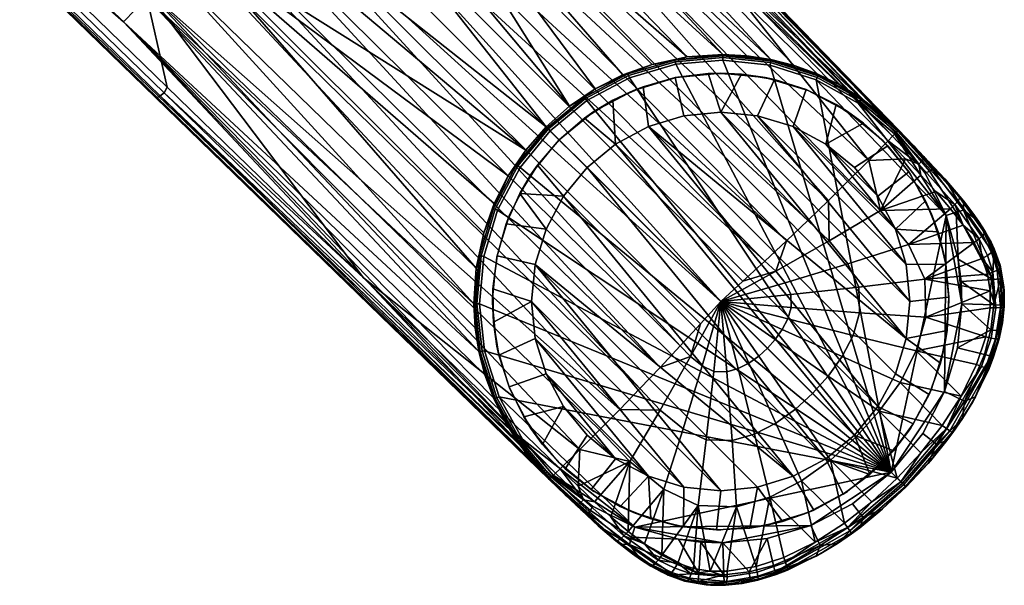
# Model space of a CAD drawing. Header units: millimetres. Extents: x -341 to 341, y -297 to 454.
# Tile 41 of 211: x 222 to 297, y -297 to -254. Entities that reach past the tile are written whole.
import ezdxf

# ---------------------------------------------------------------- set-up
doc = ezdxf.new("R2010")
doc.units = ezdxf.units.MM
doc.layers.add('RIM nozky', color=250, linetype='Continuous')
doc.layers.add('RIM podnoz', color=7, linetype='Continuous')

msp = doc.modelspace()

# ---------------------------------------------------------------- meshes
at = {"layer": 'RIM nozky'}
mesh = msp.add_polyface(dxfattribs=at)
corners = [(265.414, -265.413), (263.61, -267.611), (261.622, -265.226, 3), (263.292, -263.292, 3), (259.21, -269.715, 3), (260.252, -267.382, 3), (262.271, -270.118), (261.445, -272.838), (261.167, -275.667), (258.193, -274.708, 3), (258.519, -272.174, 3), (258.239, -277.262, 3), (290.167, -275.667), (289.888, -272.838), (292.931, -272.803, 3), (293.164, -275.347, 3), (289.062, -270.118), (292.33, -270.32, 3), (287.723, -267.611), (290.083, -265.746, 3), (291.374, -267.95, 3), (285.92, -265.413), (283.722, -263.61), (286.613, -262.013, 3), (288.484, -263.752, 3), (281.215, -262.27), (282.216, -259.438, 3), (284.509, -260.565, 3), (278.495, -261.445), (275.667, -261.167), (277.263, -258.24, 3), (279.783, -258.657, 3), (272.838, -261.445), (270.118, -262.27), (269.715, -259.21, 3), (272.174, -258.519, 3), (267.611, -263.61), (267.382, -260.252, 3), (274.708, -258.193, 3), (265.226, -261.622, 3), (289.062, -281.215), (287.723, -283.722), (270.118, -262.27), (289.888, -278.495), (281.215, -262.27), (289.062, -270.118), (289.888, -272.838), (290.167, -275.667), (278.495, -261.445), (275.667, -261.167), (285.92, -285.92), (283.722, -287.723), (265.414, -265.413), (283.722, -263.61), (287.723, -267.611), (272.838, -261.445), (267.611, -263.61), (263.61, -267.611), (285.92, -265.413), (263.292, -263.292, 3), (263.292, -263.292, 6), (265.944, -261.116, 6), (265.226, -261.622, 3), (268.97, -259.499, 6), (269.715, -259.21, 3), (267.382, -260.252, 3), (272.174, -258.519, 3), (272.252, -258.503, 6), (275.667, -258.167, 6), (274.708, -258.193, 3), (279.081, -258.503, 6), (279.783, -258.657, 3), (277.263, -258.24, 3), (282.363, -259.499, 6), (282.216, -259.438, 3), (285.389, -261.116, 6), (286.613, -262.013, 3), (284.509, -260.565, 3), (288.484, -263.752, 3), (288.041, -263.292, 6), (290.217, -265.944, 6), (290.083, -265.746, 3), (291.834, -268.97, 6), (291.374, -267.95, 3), (292.83, -272.252, 6), (292.931, -272.803, 3), (292.33, -270.32, 3), (293.167, -275.667, 6), (293.164, -275.347, 3), (258.193, -274.708, 3), (258.167, -275.667, 6), (258.503, -272.252, 6), (258.519, -272.174, 3), (259.499, -268.97, 6), (259.21, -269.715, 3), (261.622, -265.226, 3), (260.252, -267.382, 3), (261.116, -265.944, 6)]
mesh.append_faces([[corners[k] for k in face] for face in [(0, 1, 2, 3), (4, 5, 6, 6), (5, 1, 6, 6), (7, 8, 9, 10), (1, 5, 2, 2), (6, 7, 10, 4), (8, 11, 9, 9), (12, 13, 14, 15), (13, 16, 17, 14), (16, 18, 19, 20), (21, 22, 23, 24), (22, 25, 26, 27), (18, 21, 24, 19), (28, 29, 30, 31), (32, 33, 34, 35), (33, 36, 37, 34), (29, 32, 35, 38), (25, 28, 31, 26), (36, 0, 3, 39), (16, 20, 17, 17), (29, 38, 30, 30), (36, 39, 37, 37), (27, 23, 22, 22), (40, 41, 42, 42), (40, 42, 43, 43), (44, 45, 46, 46), (46, 47, 48, 48), (43, 49, 47, 47), (50, 51, 52, 52), (53, 54, 45, 45), (45, 44, 53, 53), (44, 46, 48, 48), (47, 49, 48, 48), (55, 43, 42, 42), (56, 42, 41, 41), (43, 55, 49, 49), (50, 52, 56, 56), (51, 57, 52, 52), (53, 58, 54, 54), (59, 60, 61, 62), (63, 64, 65, 65), (61, 65, 62, 62), (66, 67, 68, 69), (70, 71, 72, 72), (71, 70, 73, 74), (68, 72, 69, 69), (64, 63, 67, 66), (75, 76, 77, 77), (78, 79, 80, 81), (81, 80, 82, 83), (79, 78, 76, 76), (84, 85, 86, 86), (85, 84, 87, 88), (82, 86, 83, 83), (74, 73, 75, 77), (61, 63, 65, 65), (70, 72, 68, 68), (79, 76, 75, 75), (82, 84, 86, 86), (89, 90, 91, 92), (92, 91, 93, 94), (95, 96, 97, 97), (95, 97, 60, 59), (97, 96, 94, 93)]])
mesh = msp.add_polyface(dxfattribs=at)
corners = [(261.167, -275.667), (261.445, -278.495), (258.657, -279.783, 3), (258.239, -277.262, 3), (262.271, -281.215), (259.438, -282.216, 3), (263.61, -283.722), (265.414, -285.92), (263.752, -288.485, 3), (262.013, -286.613, 3), (267.611, -287.723), (265.746, -290.083, 3), (260.564, -284.509, 3), (270.118, -289.063), (272.838, -289.888), (272.803, -292.931, 3), (270.319, -292.33, 3), (275.667, -290.167), (278.495, -289.888), (277.898, -293.024, 3), (275.347, -293.164, 3), (281.215, -289.063), (282.804, -291.645, 3), (280.401, -292.514, 3), (267.95, -291.374, 3), (283.722, -287.723), (285.054, -290.435, 3), (287.104, -288.911, 3), (285.92, -285.92), (287.723, -283.722), (290.436, -285.054, 3), (288.911, -287.105, 3), (289.062, -281.215), (291.645, -282.804, 3), (289.888, -278.495), (290.167, -275.667), (293.164, -275.347, 3), (293.023, -277.898, 3), (292.514, -280.401, 3), (285.92, -285.92), (267.611, -263.61), (287.723, -283.722), (275.667, -290.167), (261.445, -272.838), (278.495, -289.888), (272.838, -289.888), (261.167, -275.667), (281.215, -289.063), (270.118, -289.063), (267.611, -287.723), (262.271, -281.215), (265.414, -285.92), (263.61, -283.722), (261.445, -278.495), (283.722, -287.723), (263.61, -267.611), (262.271, -270.118), (293.164, -275.347, 3), (293.167, -275.667, 6), (292.83, -279.081, 6), (293.023, -277.898, 3), (292.514, -280.401, 3), (291.645, -282.804, 3), (291.834, -282.364, 6), (290.217, -285.389, 6), (290.436, -285.054, 3), (288.911, -287.105, 3), (288.041, -288.041, 6), (287.104, -288.911, 3), (285.389, -290.217, 6), (285.054, -290.435, 3), (282.363, -291.834, 6), (280.401, -292.514, 3), (282.804, -291.645, 3), (277.898, -293.024, 3), (279.081, -292.83, 6), (275.667, -293.167, 6), (275.347, -293.164, 3), (272.252, -292.83, 6), (270.319, -292.33, 3), (272.803, -292.931, 3), (268.97, -291.834, 6), (267.95, -291.374, 3), (265.746, -290.083, 3), (265.944, -290.217, 6), (263.292, -288.041, 6), (263.752, -288.485, 3), (261.116, -285.389, 6), (260.564, -284.509, 3), (262.013, -286.613, 3), (259.499, -282.364, 6), (259.438, -282.216, 3), (258.503, -279.081, 6), (258.239, -277.262, 3), (258.657, -279.783, 3), (258.167, -275.667, 6), (258.193, -274.708, 3)]
mesh.append_faces([[corners[k] for k in face] for face in [(0, 1, 2, 3), (1, 4, 5, 2), (6, 7, 8, 9), (7, 10, 11, 8), (4, 6, 12, 5), (13, 14, 15, 16), (17, 18, 19, 20), (18, 21, 22, 23), (14, 17, 20, 15), (10, 13, 24, 11), (21, 25, 26, 22), (6, 9, 12, 12), (16, 24, 13, 13), (18, 23, 19, 19), (25, 27, 26, 26), (27, 25, 28, 28), (28, 29, 30, 31), (29, 32, 33, 30), (34, 35, 36, 37), (32, 34, 38, 33), (27, 28, 31, 31), (37, 38, 34, 34), (39, 40, 41, 41), (42, 43, 44, 44), (45, 46, 42, 42), (47, 44, 43, 43), (48, 49, 50, 50), (49, 51, 52, 52), (45, 48, 53, 53), (54, 47, 55, 55), (53, 48, 50, 50), (50, 49, 52, 52), (53, 46, 45, 45), (43, 56, 47, 47), (46, 43, 42, 42), (56, 55, 47, 47), (57, 58, 59, 60), (59, 61, 60, 60), (62, 63, 64, 65), (66, 65, 64, 64), (63, 62, 61, 59), (64, 67, 66, 66), (68, 67, 69, 70), (71, 72, 73, 73), (70, 69, 71, 73), (74, 75, 76, 77), (78, 79, 80, 80), (81, 82, 79, 79), (77, 76, 78, 80), (75, 74, 72, 72), (83, 84, 85, 86), (87, 88, 89, 89), (88, 87, 90, 91), (85, 89, 86, 86), (92, 93, 94, 94), (95, 96, 93, 93), (91, 90, 92, 94), (82, 81, 84, 83), (75, 72, 71, 71), (81, 79, 78, 78), (87, 89, 85, 85), (92, 95, 93, 93), (66, 67, 68, 68)]])
at = {"layer": 'RIM podnoz'}
mesh = msp.add_polyface(dxfattribs=at)
corners = [(260.713, -264.083, 13.698), (235.009, -247.934, 17.634), (200.969, -213.908, 24.036), (262.291, -262.291, 13.718), (213.908, -200.969, 24.036), (264.083, -260.713, 13.698), (247.934, -235.009, 17.634), (202.501, -230.649, 38.816), (172.322, -201.382, 45.017), (172.09, -201.508, 44.482), (202.272, -230.772, 38.285), (202.821, -230.411, 39.252), (172.648, -201.139, 45.455), (202.157, -230.772, 37.731), (171.974, -201.51, 43.922), (203.065, -229.977, 39.571), (187.992, -215.348, 42.669), (218.138, -244.606, 36.473), (199.635, -213.736, 44.565), (196.788, -217.677, 43.18), (231.501, -251.67, 35.997), (234.489, -248.123, 37.328), (202.643, -209.745, 45.445), (236.033, -246.309, 37.81), (237.603, -244.476, 38.164), (204.194, -207.75, 45.687), (239.191, -242.634, 38.388), (228.252, -228.252, 41.098), (251.959, -251.959, 36.146), (193.535, -222.412, 29.811), (232.34, -260.035, 31.541), (259.917, -232.679, 32.616), (260.036, -232.454, 32.09), (230.772, -202.272, 38.285), (230.649, -202.501, 38.816), (259.684, -232.992, 33.05), (230.411, -202.821, 39.252), (260.035, -232.34, 31.541), (230.772, -202.157, 37.731), (244.606, -218.138, 36.473), (259.236, -233.211, 33.375), (273.865, -248.283, 30.277), (213.736, -199.635, 44.565), (248.123, -234.489, 37.328), (251.67, -231.501, 35.997), (217.677, -196.788, 43.18), (209.745, -202.643, 45.445), (244.476, -237.603, 38.164), (246.309, -236.033, 37.81), (207.75, -204.194, 45.687), (242.634, -239.191, 38.388), (289.225, -262.45, 15.634), (222.412, -193.535, 29.811), (197.596, -218.927, 26.242), (231.673, -252.38, 19.632), (229.879, -254.25, 21.046), (195.638, -220.875, 27.868), (199.382, -216.592, 24.959), (233.39, -250.266, 18.491), (193.535, -222.412, 29.811), (200.969, -213.908, 24.036), (235.009, -247.934, 17.634), (216.592, -199.382, 24.959), (218.927, -197.596, 26.242), (252.38, -231.673, 19.632), (250.266, -233.39, 18.491), (222.412, -193.535, 29.811), (286.353, -260.038, 15.934), (254.25, -229.879, 21.046), (279.504, -257.127, 15.239), (275.839, -256.74, 14.513), (247.934, -235.009, 17.634), (213.908, -200.969, 24.036)]
mesh.append_faces([[corners[k] for k in face] for face in [(0, 1, 2, 2), (3, 0, 2, 2), (2, 4, 3, 3), (5, 3, 4, 4), (5, 4, 6, 6), (7, 8, 9, 10), (11, 12, 8, 7), (13, 10, 9, 14), (12, 11, 15, 16), (11, 17, 15, 15), (18, 19, 20, 21), (22, 23, 24, 24), (23, 18, 21, 21), (22, 18, 23, 23), (25, 22, 24, 26), (15, 17, 19, 19), (19, 16, 15, 15), (27, 25, 26, 26), (26, 28, 27, 27), (29, 30, 13, 13), (31, 32, 33, 34), (35, 31, 34, 36), (33, 32, 37, 38), (36, 39, 40, 35), (41, 35, 40, 40), (42, 43, 44, 45), (46, 47, 48, 48), (48, 43, 42, 42), (49, 50, 47, 46), (41, 40, 44, 44), (45, 44, 39, 39), (40, 39, 44, 44), (27, 50, 49, 49), (51, 52, 37, 37), (53, 54, 55, 56), (57, 58, 54, 53), (56, 55, 59, 59), (57, 60, 61, 58), (62, 63, 64, 65), (66, 67, 68, 68), (68, 69, 64, 64), (70, 65, 64, 64), (62, 65, 71, 72)]])
mesh = msp.add_polyface(dxfattribs=at)
corners = [(289.242, -262.581, 25.918), (289.297, -262.524, 25.353), (260.036, -232.454, 32.09), (289.08, -262.749, 26.438), (259.917, -232.679, 32.616), (288.83, -263.008, 26.862), (259.684, -232.992, 33.05), (273.865, -248.283, 30.277), (288.495, -263.355, 27.179), (275.838, -256.837, 11), (275.837, -256.977, 8.485), (272.182, -257.303, 8.485), (272.156, -257.167, 11), (279.514, -257.234, 11), (279.485, -257.37, 8.485), (279.53, -257.154, 13.493), (275.839, -256.756, 13.493), (283.109, -258.37, 11), (283.054, -258.498, 8.485), (283.142, -258.295, 13.493), (286.407, -260.2, 11), (286.327, -260.314, 8.485), (286.453, -260.133, 13.493), (275.835, -257.167, 6), (272.217, -257.491, 6), (279.446, -257.557, 6), (282.979, -258.673, 6), (286.219, -260.471, 6), (273.103, -256.921, 13.94), (270.416, -257.501, 13.404), (275.839, -256.74, 14.513), (277.679, -256.843, 14.891), (279.504, -257.127, 15.239), (281.3, -257.591, 15.538), (283.055, -258.234, 15.766), (284.747, -259.052, 15.904), (286.353, -260.038, 15.934), (287.853, -261.176, 15.846), (287.018, -264.862, 28.095), (251.67, -231.501, 35.997), (285.498, -266.385, 28.895), (283.938, -267.921, 29.578), (289.225, -262.45, 15.634), (260.035, -232.34, 31.541), (222.412, -193.535, 29.811), (289.225, -262.45, 15.634), (287.853, -261.176, 15.846), (286.353, -260.038, 15.934), (254.25, -229.879, 21.046), (284.747, -259.052, 15.904), (281.3, -257.591, 15.538), (283.055, -258.234, 15.766), (279.504, -257.127, 15.239), (252.38, -231.673, 19.632), (277.679, -256.843, 14.891), (275.839, -256.74, 14.513)]
mesh.append_faces([[corners[k] for k in face] for face in [(0, 1, 2, 2), (3, 4, 5, 5), (4, 3, 0, 0), (5, 6, 7, 7), (7, 8, 5, 5), (9, 10, 11, 12), (13, 14, 10, 9), (15, 13, 9, 16), (17, 18, 14, 13), (19, 17, 13, 15), (20, 21, 18, 17), (22, 20, 17, 19), (11, 10, 23, 24), (25, 23, 10, 14), (26, 25, 14, 18), (27, 26, 18, 21), (16, 9, 12, 12), (28, 16, 12, 12), (12, 29, 28, 28), (30, 31, 16, 16), (16, 28, 30, 30), (31, 32, 15, 15), (15, 16, 31, 31), (33, 19, 15, 15), (19, 33, 34, 34), (32, 33, 15, 15), (22, 19, 35, 35), (35, 36, 22, 22), (19, 34, 35, 35), (22, 36, 37, 37), (7, 38, 8, 8), (7, 39, 38, 38), (39, 40, 38, 38), (39, 41, 40, 40), (42, 43, 1, 1), (44, 45, 46, 46), (44, 46, 47, 47), (48, 47, 49, 49), (50, 48, 51, 51), (48, 49, 51, 51), (52, 48, 50, 50), (53, 52, 54, 54), (55, 53, 54, 54)]])
mesh = msp.add_polyface(dxfattribs=at)
corners = [(258.303, -268.17, 13.54), (257.501, -270.416, 13.404), (235.009, -247.934, 17.634), (260.713, -264.083, 13.698), (259.379, -266.051, 13.638), (247.934, -235.009, 17.634), (266.051, -259.379, 13.638), (264.083, -260.713, 13.698), (270.416, -257.501, 13.404), (268.17, -258.303, 13.54), (232.679, -259.916, 32.616), (202.501, -230.649, 38.816), (202.272, -230.772, 38.285), (232.454, -260.036, 32.09), (232.992, -259.684, 33.05), (202.821, -230.411, 39.252), (202.157, -230.772, 37.731), (232.34, -260.035, 31.541), (233.211, -259.235, 33.375), (218.138, -244.606, 36.473), (267.921, -283.938, 29.578), (234.489, -248.123, 37.328), (231.501, -251.67, 35.997), (248.283, -273.865, 30.277), (196.788, -217.677, 43.18), (271.016, -280.713, 30.587), (237.603, -244.476, 38.164), (236.033, -246.309, 37.81), (269.466, -282.342, 30.142), (274.12, -277.372, 31.114), (275.667, -275.667, 31.194), (239.191, -242.634, 38.388), (262.45, -289.225, 15.634), (193.535, -222.412, 29.811), (260.036, -232.454, 32.09), (289.297, -262.524, 25.353), (260.035, -232.34, 31.541), (259.684, -232.992, 33.05), (288.83, -263.008, 26.862), (259.917, -232.679, 32.616), (289.242, -262.581, 25.918), (268.54, -258.237, 11), (268.593, -258.366, 8.485), (265.287, -260.123, 8.485), (265.21, -260.007, 11), (272.156, -257.167, 11), (272.182, -257.303, 8.485), (268.665, -258.543, 6), (265.393, -260.281, 6), (272.217, -257.491, 6), (270.416, -257.501, 13.404), (266.051, -259.379, 13.638), (264.083, -260.713, 13.698), (268.17, -258.303, 13.54), (282.342, -269.466, 30.142), (283.938, -267.921, 29.578), (248.123, -234.489, 37.328), (251.67, -231.501, 35.997), (280.713, -271.016, 30.587), (246.309, -236.033, 37.81), (244.476, -237.603, 38.164), (279.055, -272.569, 30.911), (251.959, -251.959, 36.146), (242.634, -239.191, 38.388), (228.252, -228.252, 41.098), (256.74, -275.839, 14.513), (231.673, -252.38, 19.632), (233.39, -250.266, 18.491), (256.921, -273.103, 13.94), (235.009, -247.934, 17.634), (250.266, -233.39, 18.491), (275.839, -256.74, 14.513), (273.103, -256.921, 13.94), (247.934, -235.009, 17.634), (270.416, -257.501, 13.404)]
mesh.append_faces([[corners[k] for k in face] for face in [(0, 1, 2, 2), (2, 3, 4, 4), (5, 6, 7, 7), (8, 9, 5, 5), (6, 5, 9, 9), (10, 11, 12, 13), (14, 15, 11, 10), (12, 16, 17, 13), (15, 14, 18, 19), (20, 21, 22, 22), (23, 22, 18, 18), (24, 19, 22, 22), (18, 22, 19, 19), (25, 26, 27, 27), (28, 27, 21, 21), (29, 30, 31, 31), (32, 17, 33, 33), (34, 35, 36, 36), (37, 38, 39, 39), (40, 34, 39, 39), (41, 42, 43, 44), (45, 46, 42, 41), (43, 42, 47, 48), (49, 47, 42, 46), (50, 45, 41, 41), (51, 41, 44, 44), (51, 44, 52, 52), (53, 41, 51, 51), (53, 50, 41, 41), (54, 55, 56, 56), (55, 57, 56, 56), (58, 59, 60, 60), (54, 56, 59, 59), (61, 58, 60, 60), (62, 30, 63, 63), (63, 61, 60, 60), (63, 64, 62, 62), (65, 66, 67, 67), (68, 67, 69, 69), (70, 71, 72, 72), (73, 72, 74, 74), (72, 73, 70, 70)]])
mesh = msp.add_polyface(dxfattribs=at)
corners = [(235.009, -247.934, 17.634), (259.379, -266.051, 13.638), (258.303, -268.17, 13.54), (232.454, -260.036, 32.09), (232.34, -260.035, 31.541), (262.524, -289.297, 25.353), (232.992, -259.684, 33.05), (232.679, -259.916, 32.616), (263.008, -288.83, 26.862), (262.749, -289.079, 26.438), (262.581, -289.242, 25.918), (248.283, -273.865, 30.277), (233.211, -259.235, 33.375), (260.007, -265.21, 11), (262.352, -262.352, 11), (262.45, -262.45, 8.485), (260.123, -265.287, 8.485), (258.237, -268.54, 11), (258.366, -268.593, 8.485), (257.167, -272.156, 11), (257.303, -272.182, 8.485), (256.837, -275.838, 11), (256.977, -275.837, 8.485), (260.713, -264.083, 13.698), (262.291, -262.291, 13.718), (262.585, -262.585, 6), (260.281, -265.393, 6), (258.543, -268.665, 6), (257.491, -272.217, 6), (257.167, -275.835, 6), (257.501, -270.416, 13.404), (259.379, -266.051, 13.638), (258.303, -268.17, 13.54), (256.921, -273.103, 13.94), (256.756, -275.839, 13.493), (256.74, -275.839, 14.513), (264.862, -287.018, 28.095), (231.501, -251.67, 35.997), (269.466, -282.342, 30.142), (234.489, -248.123, 37.328), (267.921, -283.938, 29.578), (236.033, -246.309, 37.81), (271.016, -280.713, 30.587), (272.569, -279.055, 30.911), (237.603, -244.476, 38.164), (251.959, -251.959, 36.146), (239.191, -242.634, 38.388), (275.667, -275.667, 31.194), (262.45, -289.225, 15.634), (265.21, -260.007, 11), (264.083, -260.713, 13.698), (193.535, -222.412, 29.811), (261.176, -287.853, 15.846), (262.45, -289.225, 15.634), (260.038, -286.353, 15.934), (257.591, -281.3, 15.538), (258.234, -283.055, 15.766), (229.879, -254.25, 21.046), (257.127, -279.504, 15.239), (231.673, -252.38, 19.632), (256.843, -277.679, 14.891), (233.39, -250.266, 18.491), (256.921, -273.103, 13.94), (256.74, -275.839, 14.513), (235.009, -247.934, 17.634), (257.501, -270.416, 13.404)]
mesh.append_faces([[corners[k] for k in face] for face in [(0, 1, 2, 2), (3, 4, 5, 5), (6, 7, 8, 8), (9, 8, 7, 7), (10, 7, 3, 3), (8, 11, 6, 6), (11, 12, 6, 6), (13, 14, 15, 16), (17, 13, 16, 18), (19, 17, 18, 20), (21, 19, 20, 22), (13, 23, 24, 14), (15, 25, 26, 16), (16, 26, 27, 18), (28, 20, 18, 27), (20, 28, 29, 22), (30, 17, 19, 19), (31, 13, 17, 17), (31, 23, 13, 13), (32, 31, 17, 17), (33, 19, 34, 34), (32, 17, 30, 30), (19, 33, 30, 30), (34, 35, 33, 33), (11, 36, 37, 37), (38, 39, 40, 40), (41, 38, 42, 42), (43, 44, 42, 42), (45, 46, 47, 47), (46, 44, 43, 43), (48, 5, 4, 4), (49, 14, 24, 50), (51, 52, 53, 53), (51, 54, 52, 52), (55, 56, 57, 57), (58, 55, 57, 57), (51, 57, 54, 54), (59, 60, 58, 58), (61, 62, 63, 63), (64, 65, 62, 62), (63, 60, 59, 59), (57, 59, 58, 58)]])
mesh = msp.add_polyface(dxfattribs=at)
corners = [(239.191, -242.634, 38.388), (272.569, -279.055, 30.911), (274.12, -277.372, 31.114), (289.08, -262.749, 26.438), (288.83, -263.008, 26.862), (290.862, -265.152, 26.442), (289.828, -264.743, 26.897), (288.495, -263.355, 27.179), (291.12, -264.877, 26.004), (289.242, -262.581, 25.918), (291.285, -264.708, 25.474), (290.477, -263.751, 25.104), (289.297, -262.524, 25.353), (289.277, -262.543, 13.28), (289.225, -262.45, 15.634), (291.253, -264.563, 15.619), (285.419, -272.786, 29.447), (280.607, -274.242, 30.568), (281.031, -275.137, 30.43), (286.26, -274.563, 29.173), (290.059, -271.313, 27.844), (291.308, -273.95, 27.438), (279.884, -273.352, 30.736), (275.667, -275.667, 31.194), (283.985, -271.02, 29.781), (287.931, -268.692, 28.34), (277.372, -274.12, 31.114), (279.055, -272.569, 30.911), (280.713, -271.016, 30.587), (282.342, -269.466, 30.142), (285.498, -266.385, 28.895), (283.938, -267.921, 29.578), (287.018, -264.862, 28.095), (291.008, -265.98, 26.642), (265.21, -260.007, 11), (265.287, -260.123, 8.485), (262.45, -262.45, 8.485), (262.352, -262.352, 11), (265.393, -260.281, 6), (262.585, -262.585, 6), (288.984, -262.825, 6), (286.219, -260.471, 6), (286.327, -260.314, 8.485), (289.121, -262.694, 8.471), (286.407, -260.2, 11), (289.219, -262.6, 10.898), (286.453, -260.133, 13.493), (287.853, -261.176, 15.846), (246.309, -236.033, 37.81), (242.634, -239.191, 38.388), (260.281, -265.393, 6), (288.747, -288.747, 6), (258.543, -268.665, 6), (286.219, -260.471, 6), (292.954, -269.08, 6), (282.979, -258.673, 6), (288.984, -262.825, 6), (279.446, -257.557, 6), (275.835, -257.167, 6), (272.217, -257.491, 6), (268.665, -258.543, 6), (265.393, -260.281, 6), (262.585, -262.585, 6)]
mesh.append_faces([[corners[k] for k in face] for face in [(0, 1, 2, 2), (3, 4, 5, 5), (6, 5, 7, 7), (7, 5, 4, 4), (5, 8, 3, 3), (9, 3, 8, 10), (9, 11, 12, 12), (13, 14, 15, 15), (16, 17, 18, 19), (20, 16, 19, 21), (22, 23, 17, 17), (16, 24, 22, 17), (20, 25, 24, 16), (26, 23, 22, 22), (22, 27, 26, 26), (22, 28, 27, 27), (24, 29, 28, 22), (25, 30, 31, 24), (29, 24, 31, 31), (25, 32, 30, 30), (32, 25, 6, 6), (32, 6, 7, 7), (6, 25, 33, 33), (34, 35, 36, 37), (36, 35, 38, 39), (40, 41, 42, 43), (44, 45, 43, 42), (45, 44, 46, 13), (13, 46, 47, 47), (47, 14, 13, 13), (48, 28, 29, 29), (49, 26, 27, 27), (26, 49, 23, 23), (14, 12, 11, 11), (50, 51, 52, 52), (53, 54, 55, 55), (54, 53, 56, 56), (57, 55, 51, 51), (58, 51, 59, 59), (51, 58, 57, 57), (60, 59, 51, 51), (61, 60, 51, 51), (61, 51, 62, 62)]])
mesh = msp.add_polyface(dxfattribs=at)
corners = [(262.581, -289.242, 25.918), (232.454, -260.036, 32.09), (262.524, -289.297, 25.353), (232.679, -259.916, 32.616), (262.749, -289.079, 26.438), (248.283, -273.865, 30.277), (263.008, -288.83, 26.862), (263.355, -288.495, 27.179), (268.692, -287.931, 28.34), (271.02, -283.984, 29.781), (267.921, -283.938, 29.578), (266.385, -285.498, 28.895), (264.862, -287.018, 28.095), (264.743, -289.828, 26.897), (265.98, -291.008, 26.642), (257.234, -279.514, 11), (256.837, -275.838, 11), (256.977, -275.837, 8.485), (257.37, -279.485, 8.485), (257.154, -279.53, 13.493), (256.756, -275.839, 13.493), (258.37, -283.109, 11), (258.498, -283.054, 8.485), (258.295, -283.141, 13.493), (260.2, -286.407, 11), (260.314, -286.327, 8.485), (260.133, -286.453, 13.493), (257.557, -279.446, 6), (257.167, -275.835, 6), (258.673, -282.979, 6), (262.825, -288.984, 6), (262.694, -289.121, 8.471), (260.471, -286.219, 6), (262.6, -289.218, 10.898), (262.543, -289.277, 13.28), (257.167, -272.156, 11), (256.74, -275.839, 14.513), (256.843, -277.679, 14.891), (257.127, -279.504, 15.239), (257.591, -281.3, 15.538), (258.234, -283.055, 15.766), (261.176, -287.853, 15.846), (259.052, -284.747, 15.904), (260.038, -286.353, 15.934), (262.45, -289.225, 15.634), (231.501, -251.67, 35.997), (260.471, -286.219, 6), (258.673, -282.979, 6), (269.08, -292.954, 6), (262.825, -288.984, 6), (257.557, -279.446, 6), (288.747, -288.747, 6), (257.167, -275.835, 6), (258.543, -268.665, 6), (257.491, -272.217, 6), (229.879, -254.25, 21.046), (259.052, -284.747, 15.904), (260.038, -286.353, 15.934), (258.234, -283.055, 15.766)]
mesh.append_faces([[corners[k] for k in face] for face in [(0, 1, 2, 2), (3, 0, 4, 4), (5, 6, 7, 7), (8, 9, 10, 11), (8, 11, 12, 12), (12, 13, 8, 8), (12, 7, 13, 13), (13, 14, 8, 8), (15, 16, 17, 18), (19, 20, 16, 15), (21, 15, 18, 22), (23, 19, 15, 21), (24, 21, 22, 25), (26, 23, 21, 24), (27, 18, 17, 28), (29, 22, 18, 27), (30, 31, 25, 32), (32, 25, 22, 29), (24, 25, 31, 33), (33, 34, 26, 24), (20, 35, 16, 16), (36, 20, 37, 37), (37, 19, 38, 38), (19, 37, 20, 20), (39, 19, 23, 23), (23, 40, 39, 39), (38, 19, 39, 39), (34, 41, 26, 26), (26, 42, 23, 23), (42, 26, 43, 43), (23, 42, 40, 40), (26, 41, 43, 43), (41, 34, 44, 44), (5, 7, 12, 12), (45, 12, 11, 11), (45, 11, 10, 10), (46, 47, 48, 48), (48, 49, 46, 46), (50, 51, 47, 47), (51, 50, 52, 52), (53, 51, 54, 54), (55, 56, 57, 57), (55, 58, 56, 56)]])
mesh = msp.add_polyface(dxfattribs=at)
corners = [(278.577, -279.846, 30.194), (279.243, -279.243, 30.188), (275.667, -275.667, 31.194), (281.391, -283.91, 28.706), (282.712, -282.712, 28.693), (284.082, -287.82, 26.744), (286.042, -286.043, 26.725), (277.824, -280.388, 30.216), (279.895, -284.985, 28.75), (278.264, -285.826, 28.832), (277.002, -280.812, 30.258), (276.536, -286.318, 28.961), (276.131, -281.06, 30.323), (292.985, -285.396, 24.047), (294.105, -282.921, 24.445), (292.66, -285.17, 24.36), (295.663, -280.642, 24.264), (294.363, -283.302, 10.837), (292.831, -282.567, 6), (293.82, -279.231, 6), (295.895, -279.726, 10.801), (292.224, -286.596, 10.86), (291.162, -285.773, 6), (294.207, -284.625, 15.619), (279.846, -278.577, 30.194), (283.91, -281.391, 28.706), (287.82, -284.082, 26.744), (280.388, -277.824, 30.216), (284.986, -279.895, 28.75), (289.416, -281.863, 26.809), (280.812, -277.002, 30.258), (285.826, -278.264, 28.832), (290.664, -279.442, 26.932), (281.06, -276.131, 30.323), (286.318, -276.536, 28.961), (291.394, -276.878, 27.123), (281.031, -275.137, 30.43), (286.26, -274.563, 29.173), (291.308, -273.95, 27.438), (280.607, -274.242, 30.568), (296.322, -274.862, 25.071), (295.983, -278.387, 24.723), (295.279, -280.503, 24.575), (291.006, -287.26, 24.314), (293.466, -285.705, 22.648), (293.002, -286.327, 15.619), (294.986, -283.351, 22.726), (292.954, -269.08, 6), (294.166, -275.835, 6), (292.831, -282.567, 6), (288.747, -288.747, 6), (293.82, -279.231, 6), (282.979, -258.673, 6)]
mesh.append_faces([[corners[k] for k in face] for face in [(0, 1, 2, 2), (3, 4, 1, 0), (5, 6, 4, 3), (7, 0, 2, 2), (8, 3, 0, 7), (9, 8, 7, 10), (11, 9, 10, 12), (13, 14, 15, 15), (16, 14, 13, 13), (17, 18, 19, 20), (21, 22, 18, 17), (21, 17, 23, 23), (24, 2, 1, 1), (25, 24, 1, 4), (26, 25, 4, 6), (27, 2, 24, 24), (28, 27, 24, 25), (29, 28, 25, 26), (30, 2, 27, 27), (31, 30, 27, 28), (32, 31, 28, 29), (33, 2, 30, 30), (34, 33, 30, 31), (35, 34, 31, 32), (36, 2, 33, 33), (37, 36, 33, 34), (38, 37, 34, 35), (39, 2, 36, 36), (32, 29, 14, 14), (38, 35, 40, 40), (35, 32, 41, 41), (29, 26, 15, 15), (42, 32, 14, 14), (15, 26, 43, 43), (15, 14, 29, 29), (44, 45, 23, 23), (23, 46, 44, 44), (15, 43, 13, 13), (47, 48, 49, 49), (47, 49, 50, 50), (49, 48, 51, 51), (52, 47, 50, 50)]])
mesh = msp.add_polyface(dxfattribs=at)
corners = [(267.95, -293.87, 25.39), (270.616, -295.761, 24.909), (270.868, -295.475, 25.34), (268.241, -293.623, 25.822), (267.738, -294, 24.872), (270.423, -295.92, 24.392), (272.369, -295.712, 25.427), (271.146, -295.104, 25.638), (269.812, -294.245, 25.882), (272.14, -296.112, 25.128), (273.98, -296.51, 10.774), (268.66, -294.274, 10.856), (268.835, -293.724, 8.44), (269.08, -292.954, 6), (272.433, -293.882, 6), (274.131, -294.103, 6), (275.835, -294.166, 6), (275.918, -296.6, 10.771), (277.002, -280.812, 30.258), (277.824, -280.388, 30.216), (275.667, -275.667, 31.194), (276.131, -281.06, 30.323), (275.137, -281.031, 30.43), (274.563, -286.26, 29.173), (276.536, -286.318, 28.961), (273.95, -291.308, 27.438), (276.878, -291.394, 27.123), (274.242, -280.607, 30.568), (272.786, -285.419, 29.447), (271.313, -290.059, 27.844), (273.352, -279.884, 30.736), (271.02, -283.984, 29.781), (274.862, -296.322, 25.071), (268.692, -287.931, 28.34), (274.12, -277.372, 31.114), (272.569, -279.055, 30.911), (271.016, -280.713, 30.587), (269.466, -282.342, 30.142), (267.921, -283.938, 29.578), (268.571, -293.296, 26.119), (276.162, -296.333, 24.925), (273.569, -296.115, 25.242), (269.511, -295.431, 15.619), (270.308, -295.941, 23.851), (268.902, -295.007, 24.094), (272.433, -293.882, 6), (275.835, -294.166, 6), (274.131, -294.103, 6), (269.08, -292.954, 6), (282.567, -292.831, 6), (258.673, -282.979, 6), (288.747, -288.747, 6), (257.167, -275.835, 6), (257.491, -272.217, 6), (260.281, -265.393, 6), (262.585, -262.585, 6)]
mesh.append_faces([[corners[k] for k in face] for face in [(0, 1, 2, 3), (4, 5, 1, 0), (2, 6, 7, 7), (8, 2, 7, 7), (9, 6, 2, 2), (3, 2, 8, 8), (10, 11, 12, 12), (12, 13, 14, 14), (10, 12, 14, 14), (14, 15, 10, 10), (15, 16, 17, 17), (18, 19, 20, 20), (21, 18, 20, 20), (22, 21, 20, 20), (23, 24, 21, 22), (25, 26, 24, 23), (27, 22, 20, 20), (28, 23, 22, 27), (29, 25, 23, 28), (30, 27, 20, 20), (28, 27, 30, 31), (25, 32, 26, 26), (29, 7, 25, 25), (29, 28, 31, 33), (34, 30, 20, 20), (30, 34, 35, 35), (30, 35, 36, 36), (31, 30, 36, 37), (37, 38, 31, 31), (39, 29, 33, 33), (26, 32, 40, 40), (41, 32, 25, 25), (6, 25, 7, 7), (29, 8, 7, 7), (6, 41, 25, 25), (39, 8, 29, 29), (42, 43, 44, 44), (45, 46, 47, 47), (46, 45, 48, 48), (48, 49, 46, 46), (50, 51, 48, 48), (52, 53, 51, 51), (54, 55, 51, 51)]])
mesh = msp.add_polyface(dxfattribs=at)
corners = [(293.87, -267.95, 25.39), (293.624, -268.241, 25.822), (295.475, -270.868, 25.34), (295.761, -270.616, 24.909), (294, -267.738, 24.872), (295.92, -270.423, 24.392), (291.12, -264.877, 26.004), (290.862, -265.152, 26.442), (294.245, -269.812, 25.882), (293.296, -268.571, 26.119), (291.008, -265.98, 26.642), (292.17, -267.249, 26.383), (289.828, -264.743, 26.897), (291.285, -264.708, 25.474), (295.007, -268.902, 24.094), (295.941, -270.308, 23.851), (294.006, -267.624, 24.33), (292.844, -266.276, 24.592), (290.477, -263.751, 25.104), (289.242, -262.581, 25.918), (291.663, -264.993, 24.85), (293.724, -268.835, 8.44), (291.669, -265.671, 8.465), (291.902, -265.548, 10.89), (294.274, -268.66, 10.856), (292.896, -266.335, 15.619), (291.253, -264.563, 15.619), (295.431, -269.511, 15.619), (294.273, -267.949, 15.619), (289.277, -262.543, 13.28), (289.219, -262.6, 10.898), (296.6, -272.01, 13.203), (289.121, -262.694, 8.471), (288.984, -262.825, 6), (291.344, -265.844, 6), (292.954, -269.08, 6), (293.882, -272.433, 6), (287.931, -268.692, 28.34), (290.059, -271.313, 27.844), (289.225, -262.45, 15.634), (288.984, -262.825, 6), (291.344, -265.844, 6), (292.954, -269.08, 6)]
mesh.append_faces([[corners[k] for k in face] for face in [(0, 1, 2, 3), (4, 0, 3, 5), (6, 7, 1, 0), (1, 8, 2, 2), (1, 9, 8, 8), (7, 10, 11, 1), (7, 12, 10, 10), (11, 9, 1, 1), (0, 4, 13, 6), (14, 4, 5, 5), (5, 15, 14, 14), (4, 14, 16, 16), (16, 17, 4, 4), (18, 19, 13, 13), (20, 13, 17, 17), (13, 20, 18, 18), (4, 17, 13, 13), (21, 22, 23, 24), (25, 23, 26, 26), (27, 24, 28, 28), (26, 23, 29, 29), (30, 29, 23, 23), (28, 24, 25, 25), (27, 31, 24, 24), (23, 22, 32, 30), (24, 23, 25, 25), (33, 32, 22, 34), (34, 22, 21, 35), (21, 36, 35, 35), (9, 37, 38, 38), (37, 11, 10, 10), (9, 38, 8, 8), (9, 11, 37, 37), (26, 39, 18, 18), (28, 25, 16, 16), (25, 26, 20, 20), (14, 27, 28, 28), (25, 20, 17, 17), (26, 18, 20, 20), (28, 16, 14, 14), (27, 14, 15, 15), (16, 25, 17, 17), (40, 41, 42, 42)]])
mesh = msp.add_polyface(dxfattribs=at)
corners = [(296.877, -273.261, 24.512), (296.541, -273.413, 24.941), (296.764, -276.156, 24.619), (297.111, -276.133, 24.194), (297.079, -273.131, 24), (297.328, -276.095, 23.691), (296.424, -271.926, 24.698), (296.112, -272.14, 25.128), (296.604, -271.756, 24.182), (295.761, -270.616, 24.909), (295.475, -270.868, 25.34), (295.92, -270.423, 24.392), (295.712, -272.369, 25.427), (296.322, -274.862, 25.071), (296.115, -273.569, 25.242), (296.638, -271.646, 23.644), (297.386, -274.547, 23.305), (297.132, -273.037, 23.466), (295.104, -271.146, 25.638), (294.245, -269.812, 25.882), (295.941, -270.308, 23.851), (296.6, -272.01, 13.203), (295.431, -269.511, 15.619), (296.393, -271.125, 15.619), (297.112, -273.942, 13.187), (297.085, -272.885, 15.619), (297.412, -274.882, 15.619), (296.51, -273.98, 10.774), (297.209, -275.939, 13.186), (294.274, -268.66, 10.856), (293.724, -268.835, 8.44), (293.882, -272.433, 6), (294.103, -274.131, 6), (290.059, -271.313, 27.844), (291.308, -273.95, 27.438), (293.882, -272.433, 6), (294.103, -274.131, 6), (294.166, -275.835, 6), (292.954, -269.08, 6)]
mesh.append_faces([[corners[k] for k in face] for face in [(0, 1, 2, 3), (4, 0, 3, 5), (6, 7, 1, 0), (8, 6, 0, 4), (9, 10, 7, 6), (11, 9, 6, 8), (12, 1, 7, 7), (13, 2, 1, 1), (1, 14, 13, 13), (8, 4, 15, 15), (5, 16, 4, 4), (16, 17, 4, 4), (1, 12, 14, 14), (10, 18, 12, 12), (19, 18, 10, 10), (7, 10, 12, 12), (17, 15, 4, 4), (15, 11, 8, 8), (20, 11, 15, 15), (21, 22, 23, 23), (24, 21, 25, 25), (23, 25, 21, 21), (26, 24, 25, 25), (21, 24, 27, 27), (28, 24, 26, 26), (21, 27, 29, 29), (27, 30, 29, 29), (27, 31, 30, 30), (31, 27, 32, 32), (33, 34, 18, 18), (14, 34, 13, 13), (12, 18, 34, 34), (33, 18, 19, 19), (12, 34, 14, 14), (23, 22, 20, 20), (16, 26, 25, 25), (15, 25, 23, 23), (17, 16, 25, 25), (25, 15, 17, 17), (23, 20, 15, 15), (35, 36, 37, 37), (37, 38, 35, 35)]])
mesh = msp.add_polyface(dxfattribs=at)
corners = [(295.972, -280.743, 23.844), (295.663, -280.642, 24.264), (292.985, -285.396, 24.047), (293.244, -285.572, 23.631), (296.17, -280.794, 23.354), (293.408, -285.677, 23.148), (296.725, -278.522, 23.992), (296.394, -278.469, 24.414), (296.936, -278.538, 23.496), (297.111, -276.133, 24.194), (296.764, -276.156, 24.619), (297.328, -276.095, 23.691), (295.279, -280.503, 24.575), (294.105, -282.921, 24.445), (295.983, -278.387, 24.723), (296.333, -276.162, 24.925), (296.322, -274.862, 25.071), (293.466, -285.705, 22.648), (294.986, -283.351, 22.726), (296.242, -280.793, 22.845), (297.012, -278.518, 22.981), (297.264, -277.309, 23.067), (297.401, -276.045, 23.169), (297.386, -274.547, 23.305), (297.209, -275.939, 13.186), (296.6, -275.918, 10.771), (297.112, -273.942, 13.187), (296.51, -273.98, 10.774), (295.895, -279.726, 10.801), (296.372, -277.844, 10.783), (296.947, -277.921, 13.195), (296.414, -279.85, 13.208), (297.412, -274.882, 15.619), (297.276, -277.206, 15.619), (296.577, -279.921, 15.619), (295.194, -282.985, 15.619), (294.363, -283.302, 10.837), (294.207, -284.625, 15.619), (294.103, -274.131, 6), (293.82, -279.231, 6), (294.166, -275.835, 6), (290.664, -279.442, 26.932), (291.394, -276.878, 27.123)]
mesh.append_faces([[corners[k] for k in face] for face in [(0, 1, 2, 3), (4, 0, 3, 5), (6, 7, 1, 0), (8, 6, 0, 4), (9, 10, 7, 6), (11, 9, 6, 8), (1, 12, 13, 13), (14, 7, 10, 15), (10, 16, 15, 15), (12, 1, 7, 14), (5, 17, 18, 4), (4, 19, 20, 8), (8, 20, 21, 11), (11, 21, 22, 22), (11, 22, 23, 23), (18, 19, 4, 4), (24, 25, 26, 26), (27, 26, 25, 25), (28, 29, 30, 31), (29, 25, 24, 30), (32, 33, 30, 24), (31, 34, 35, 35), (36, 31, 35, 35), (33, 34, 31, 30), (35, 37, 36, 36), (38, 27, 25, 25), (39, 29, 28, 28), (31, 36, 28, 28), (40, 25, 29, 29), (39, 40, 29, 29), (38, 25, 40, 40), (14, 41, 12, 12), (15, 42, 14, 14), (42, 15, 16, 16), (22, 32, 23, 23), (34, 33, 20, 20), (37, 35, 18, 18), (35, 34, 18, 18), (34, 19, 18, 18), (33, 22, 21, 21), (33, 21, 20, 20), (34, 20, 19, 19), (32, 22, 33, 33)]])
mesh = msp.add_polyface(dxfattribs=at)
corners = [(285.396, -292.985, 24.047), (285.17, -292.66, 24.36), (282.921, -294.105, 24.445), (284.625, -294.207, 15.619), (286.596, -292.224, 10.86), (286.327, -293.002, 15.619), (288.081, -291.564, 15.619), (285.773, -291.162, 6), (288.747, -288.747, 6), (289.594, -289.594, 10.868), (289.878, -289.878, 15.619), (283.302, -294.363, 10.837), (282.567, -292.831, 6), (284.082, -287.82, 26.744), (289.201, -289.201, 24.301), (286.042, -286.043, 26.725), (287.26, -291.006, 24.314), (287.874, -291.743, 22.606), (289.878, -289.878, 22.595), (285.705, -293.466, 22.648), (283.351, -294.986, 22.726), (285.572, -293.244, 23.631), (289.697, -289.697, 23.573), (289.482, -289.482, 23.982), (285.677, -293.408, 23.148), (289.832, -289.832, 23.1), (294.207, -284.625, 15.619), (293.002, -286.327, 15.619), (292.224, -286.596, 10.86), (291.564, -288.081, 15.619), (291.162, -285.773, 6), (287.82, -284.082, 26.744), (291.006, -287.26, 24.314), (291.743, -287.874, 22.606), (293.466, -285.705, 22.648), (293.244, -285.572, 23.631), (292.985, -285.396, 24.047), (293.408, -285.677, 23.148), (282.567, -292.831, 6), (288.747, -288.747, 6), (285.773, -291.162, 6), (292.831, -282.567, 6), (291.162, -285.773, 6)]
mesh.append_faces([[corners[k] for k in face] for face in [(0, 1, 2, 2), (3, 4, 5, 5), (6, 5, 4, 4), (7, 8, 9, 4), (9, 10, 6, 4), (4, 11, 12, 7), (4, 3, 11, 11), (13, 14, 15, 15), (1, 16, 13, 13), (16, 14, 13, 13), (6, 17, 5, 5), (6, 10, 18, 18), (19, 3, 5, 5), (6, 18, 17, 17), (3, 19, 20, 20), (5, 17, 19, 19), (21, 22, 23, 0), (0, 23, 16, 16), (16, 23, 14, 14), (1, 0, 16, 16), (24, 25, 22, 21), (24, 17, 25, 25), (25, 17, 18, 18), (24, 19, 17, 17), (26, 27, 28, 28), (29, 28, 27, 27), (30, 28, 9, 8), (9, 28, 29, 10), (31, 15, 14, 14), (32, 31, 14, 14), (29, 27, 33, 33), (29, 18, 10, 10), (29, 33, 18, 18), (27, 34, 33, 33), (35, 36, 23, 22), (36, 32, 23, 23), (32, 14, 23, 23), (37, 35, 22, 25), (37, 25, 33, 33), (25, 18, 33, 33), (37, 33, 34, 34), (38, 39, 40, 40), (41, 42, 39, 39)]])
mesh = msp.add_polyface(dxfattribs=at)
corners = [(280.743, -295.972, 23.844), (285.572, -293.244, 23.631), (285.396, -292.985, 24.047), (280.642, -295.663, 24.264), (280.794, -296.17, 23.354), (285.677, -293.408, 23.148), (278.522, -296.725, 23.992), (278.469, -296.394, 24.414), (278.538, -296.936, 23.496), (276.133, -297.11, 24.194), (276.156, -296.764, 24.619), (276.095, -297.328, 23.691), (282.921, -294.105, 24.445), (280.503, -295.279, 24.575), (278.387, -295.983, 24.723), (276.162, -296.333, 24.925), (283.351, -294.986, 22.726), (285.705, -293.466, 22.648), (278.518, -297.012, 22.981), (280.793, -296.242, 22.845), (277.309, -297.264, 23.067), (279.726, -295.895, 10.801), (279.85, -296.414, 13.208), (277.921, -296.946, 13.195), (277.844, -296.371, 10.783), (275.939, -297.209, 13.186), (275.918, -296.6, 10.771), (282.985, -295.193, 15.619), (279.921, -296.577, 15.619), (283.302, -294.363, 10.837), (277.206, -297.276, 15.619), (284.625, -294.207, 15.619), (279.231, -293.82, 6), (282.567, -292.831, 6), (275.835, -294.166, 6), (281.863, -289.416, 26.809), (284.082, -287.82, 26.744), (281.391, -283.91, 28.706), (279.895, -284.985, 28.75), (279.442, -290.664, 26.932), (278.264, -285.826, 28.832), (276.878, -291.394, 27.123), (276.536, -286.318, 28.961), (285.17, -292.66, 24.36), (269.08, -292.954, 6), (288.747, -288.747, 6), (282.567, -292.831, 6), (279.231, -293.82, 6), (275.835, -294.166, 6)]
mesh.append_faces([[corners[k] for k in face] for face in [(0, 1, 2, 3), (4, 5, 1, 0), (6, 0, 3, 7), (8, 4, 0, 6), (9, 6, 7, 10), (11, 8, 6, 9), (3, 2, 12, 12), (3, 12, 13, 13), (14, 15, 10, 7), (13, 14, 7, 3), (5, 4, 16, 17), (4, 8, 18, 19), (8, 11, 20, 18), (16, 4, 19, 19), (21, 22, 23, 24), (24, 23, 25, 26), (22, 27, 28, 28), (29, 27, 22, 22), (30, 23, 22, 28), (27, 29, 31, 31), (32, 21, 24, 24), (22, 21, 29, 29), (29, 21, 32, 33), (32, 24, 34, 34), (35, 36, 37, 38), (39, 35, 38, 40), (41, 39, 40, 42), (39, 12, 35, 35), (41, 14, 39, 39), (35, 43, 36, 36), (13, 12, 39, 39), (14, 13, 39, 39), (43, 35, 12, 12), (15, 14, 41, 41), (28, 18, 30, 30), (31, 16, 27, 27), (27, 16, 28, 28), (28, 16, 19, 19), (30, 18, 20, 20), (28, 19, 18, 18), (44, 45, 46, 46), (46, 47, 48, 48)]])
mesh = msp.add_polyface(dxfattribs=at)
corners = [(264.877, -291.12, 26.004), (267.95, -293.87, 25.39), (268.241, -293.623, 25.822), (265.152, -290.862, 26.442), (269.812, -294.245, 25.882), (268.571, -293.296, 26.119), (267.249, -292.17, 26.383), (265.98, -291.008, 26.642), (264.743, -289.828, 26.897), (262.749, -289.079, 26.438), (263.008, -288.83, 26.862), (263.355, -288.495, 27.179), (264.708, -291.285, 25.474), (267.738, -294, 24.872), (268.902, -295.007, 24.094), (270.423, -295.92, 24.392), (267.624, -294.006, 24.33), (266.276, -292.844, 24.592), (262.581, -289.242, 25.918), (263.751, -290.477, 25.104), (264.993, -291.663, 24.85), (262.524, -289.297, 25.353), (268.835, -293.724, 8.44), (268.66, -294.274, 10.856), (265.548, -291.902, 10.89), (265.671, -291.669, 8.465), (262.543, -289.277, 13.28), (264.563, -291.253, 15.619), (262.45, -289.225, 15.634), (266.335, -292.896, 15.619), (269.511, -295.431, 15.619), (267.949, -294.273, 15.619), (262.6, -289.218, 10.898), (262.694, -289.121, 8.471), (262.825, -288.984, 6), (265.844, -291.344, 6), (269.08, -292.954, 6), (268.692, -287.931, 28.34), (262.825, -288.984, 6), (269.08, -292.954, 6), (265.844, -291.344, 6)]
mesh.append_faces([[corners[k] for k in face] for face in [(0, 1, 2, 3), (2, 4, 5, 5), (3, 2, 6, 7), (3, 7, 8, 8), (9, 3, 10, 10), (8, 11, 3, 3), (11, 10, 3, 3), (3, 9, 0, 0), (6, 2, 5, 5), (1, 0, 12, 13), (14, 15, 13, 13), (13, 16, 14, 14), (16, 13, 17, 17), (18, 12, 0, 9), (19, 12, 18, 18), (20, 17, 12, 12), (12, 19, 20, 20), (18, 21, 19, 19), (13, 12, 17, 17), (22, 23, 24, 25), (26, 27, 28, 28), (29, 27, 24, 24), (30, 31, 23, 23), (27, 26, 24, 24), (32, 24, 26, 26), (31, 29, 23, 23), (24, 32, 33, 25), (23, 29, 24, 24), (34, 35, 25, 33), (35, 36, 22, 25), (37, 7, 6, 6), (5, 37, 6, 6), (27, 19, 28, 28), (31, 16, 29, 29), (29, 20, 27, 27), (14, 31, 30, 30), (29, 17, 20, 20), (28, 19, 21, 21), (27, 20, 19, 19), (31, 14, 16, 16), (16, 17, 29, 29), (38, 39, 40, 40)]])
mesh = msp.add_polyface(dxfattribs=at)
corners = [(273.261, -296.877, 24.512), (276.133, -297.11, 24.194), (276.156, -296.764, 24.619), (273.413, -296.54, 24.941), (273.131, -297.079, 24), (276.095, -297.328, 23.691), (271.926, -296.424, 24.698), (272.14, -296.112, 25.128), (271.756, -296.603, 24.182), (270.616, -295.761, 24.909), (270.868, -295.475, 25.34), (270.423, -295.92, 24.392), (276.162, -296.333, 24.925), (274.862, -296.322, 25.071), (272.369, -295.712, 25.427), (273.569, -296.115, 25.242), (271.646, -296.638, 23.644), (274.547, -297.386, 23.305), (276.045, -297.401, 23.169), (277.309, -297.264, 23.067), (273.037, -297.132, 23.466), (270.308, -295.941, 23.851), (268.902, -295.007, 24.094), (275.939, -297.209, 13.186), (273.942, -297.112, 13.187), (275.918, -296.6, 10.771), (273.98, -296.51, 10.774), (272.01, -296.6, 13.203), (271.125, -296.393, 15.619), (269.511, -295.431, 15.619), (272.885, -297.085, 15.619), (274.882, -297.412, 15.619), (268.66, -294.274, 10.856), (277.921, -296.946, 13.195), (277.206, -297.276, 15.619), (274.131, -294.103, 6), (275.835, -294.166, 6), (277.844, -296.371, 10.783)]
mesh.append_faces([[corners[k] for k in face] for face in [(0, 1, 2, 3), (4, 5, 1, 0), (6, 0, 3, 7), (8, 4, 0, 6), (9, 6, 7, 10), (11, 8, 6, 9), (2, 12, 13, 13), (14, 7, 3, 3), (13, 3, 2, 2), (3, 13, 15, 15), (8, 16, 4, 4), (5, 4, 17, 17), (5, 18, 19, 19), (5, 17, 18, 18), (17, 4, 20, 20), (3, 15, 14, 14), (20, 4, 16, 16), (16, 8, 11, 11), (21, 16, 11, 11), (11, 22, 21, 21), (23, 24, 25, 25), (26, 25, 24, 24), (27, 28, 29, 29), (24, 30, 27, 27), (28, 27, 30, 30), (31, 30, 24, 24), (29, 32, 27, 27), (27, 26, 24, 24), (31, 23, 33, 34), (23, 31, 24, 24), (27, 32, 26, 26), (35, 25, 26, 26), (36, 37, 25, 25), (28, 21, 29, 29), (17, 30, 31, 31), (18, 17, 31, 31), (16, 28, 30, 30), (20, 30, 17, 17), (30, 20, 16, 16), (28, 16, 21, 21), (34, 19, 18, 18), (31, 34, 18, 18)]])

doc.saveas('drawing.dxf')
